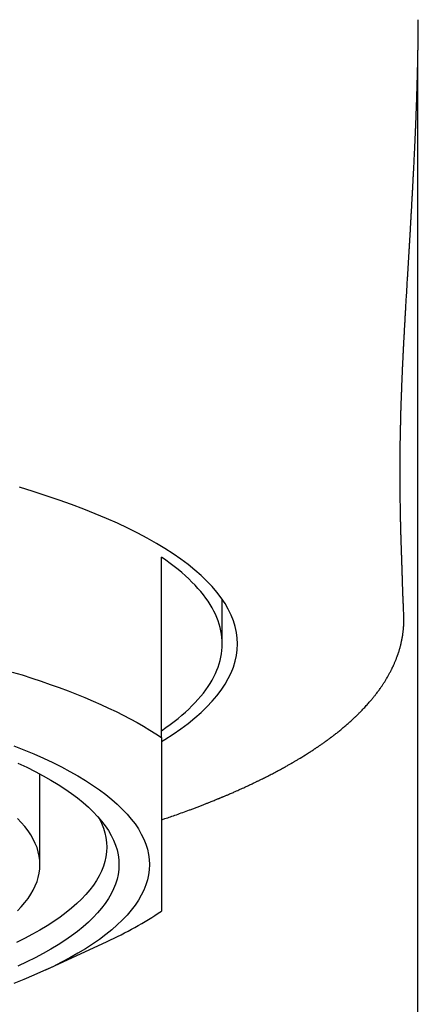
# Model space of a CAD drawing. Header units: millimetres. Extents: x 8 to 601, y 12 to 507.
# Tile 19 of 26: x 322.67 to 329.23, y 433.35 to 449.54. Entities that reach past the tile are written whole.
import ezdxf

# ---------------------------------------------------------------- set-up
doc = ezdxf.new("R2010")
doc.units = ezdxf.units.MM

msp = doc.modelspace()

# ---------------------------------------------------------------- linework, layer by layer
at = {"color": 7, "linetype": 'Continuous', "lineweight": 30}
for p, q in [((329.215, 417.893), (329.215, 448.813)), ((325, 437.739), (325, 440.706)), ((326, 439.279), (326, 440.012)), ((323, 435.651), (323, 437.141)), ((323.094, 433.919), (324.104, 434.388))]:
    msp.add_line(p, q, dxfattribs=at)
at = {"color": 7, "linetype": 'Continuous', "lineweight": 30, "flags": 128}
for points in [[(325.001, 437.677), (325.057, 437.711), (325.191, 437.798), (325.318, 437.885), (325.436, 437.974), (325.547, 438.063), (325.65, 438.154), (325.746, 438.245), (325.833, 438.337), (325.912, 438.429), (325.982, 438.522), (326.045, 438.616), (326.099, 438.71), (326.145, 438.804), (326.183, 438.899), (326.212, 438.994), (326.233, 439.089), (326.246, 439.184), (326.25, 439.279), (326.246, 439.375), (326.233, 439.47), (326.212, 439.565), (326.183, 439.66), (326.145, 439.755), (326.099, 439.849), (326.045, 439.943), (325.982, 440.037), (325.912, 440.13), (325.833, 440.222), (325.746, 440.314), (325.65, 440.405), (325.547, 440.495), (325.436, 440.585), (325.318, 440.673), (325.191, 440.761), (325.057, 440.848), (324.915, 440.933), (324.766, 441.018), (324.609, 441.101), (324.445, 441.183), (324.274, 441.263), (324.096, 441.343), (323.91, 441.421), (323.719, 441.497), (323.52, 441.572), (323.315, 441.645), (323.104, 441.717), (322.886, 441.787), (322.662, 441.855)], [(325, 437.853), (325.072, 437.903), (325.141, 437.954), (325.208, 438.004), (325.272, 438.055), (325.333, 438.106), (325.392, 438.158), (325.448, 438.209), (325.501, 438.261), (325.552, 438.314), (325.6, 438.366), (325.646, 438.419), (325.688, 438.471), (325.728, 438.524), (325.766, 438.578), (325.8, 438.631), (325.832, 438.684), (325.861, 438.738), (325.887, 438.792), (325.911, 438.846), (325.932, 438.9), (325.95, 438.954), (325.965, 439.008), (325.978, 439.062), (325.987, 439.116), (325.994, 439.171), (325.999, 439.225), (326, 439.279), (325.999, 439.334), (325.994, 439.388), (325.987, 439.442), (325.978, 439.497), (325.965, 439.551), (325.95, 439.605), (325.932, 439.659), (325.911, 439.713), (325.887, 439.767), (325.861, 439.821), (325.832, 439.874), (325.8, 439.928), (325.766, 439.981), (325.728, 440.034), (325.688, 440.087), (325.646, 440.14), (325.6, 440.193), (325.552, 440.245), (325.501, 440.298), (325.448, 440.349), (325.392, 440.401), (325.333, 440.453), (325.272, 440.504), (325.208, 440.555), (325.141, 440.605), (325.072, 440.656), (325, 440.706)], [(322.545, 438.818), (322.706, 438.769), (322.864, 438.718), (323.019, 438.667), (323.17, 438.615), (323.318, 438.561), (323.462, 438.507), (323.603, 438.453), (323.74, 438.397), (323.874, 438.341), (324.004, 438.284), (324.13, 438.226), (324.253, 438.167), (324.371, 438.108), (324.486, 438.048), (324.597, 437.987), (324.704, 437.926), (324.806, 437.864), (324.905, 437.802), (325, 437.739)], [(322.568, 437.606), (322.737, 437.539), (322.901, 437.47), (323.058, 437.401), (323.209, 437.329), (323.353, 437.257), (323.491, 437.184), (323.623, 437.109), (323.748, 437.034), (323.866, 436.958), (323.978, 436.88), (324.083, 436.802), (324.181, 436.723), (324.271, 436.644), (324.355, 436.563), (324.432, 436.483), (324.502, 436.401), (324.564, 436.319), (324.619, 436.237), (324.667, 436.154), (324.708, 436.071), (324.741, 435.987), (324.767, 435.903), (324.785, 435.819), (324.796, 435.735), (324.8, 435.651), (324.796, 435.567), (324.785, 435.483), (324.767, 435.399), (324.741, 435.316), (324.708, 435.232), (324.667, 435.149), (324.619, 435.066), (324.564, 434.984), (324.502, 434.902), (324.432, 434.82), (324.355, 434.739), (324.271, 434.659), (324.181, 434.579), (324.083, 434.5), (323.978, 434.422), (323.866, 434.345), (323.748, 434.269), (323.623, 434.193), (323.491, 434.119), (323.353, 434.045), (323.209, 433.973), (323.058, 433.902), (322.901, 433.832), (322.737, 433.764), (322.568, 433.696)], [(322.638, 437.32), (322.782, 437.252), (322.92, 437.183), (323.052, 437.113), (323.177, 437.042), (323.297, 436.97), (323.41, 436.897), (323.516, 436.823), (323.616, 436.749), (323.709, 436.674), (323.796, 436.598), (323.876, 436.521), (323.949, 436.444), (324.015, 436.366), (324.075, 436.288), (324.128, 436.21), (324.173, 436.13), (324.212, 436.051), (324.244, 435.971), (324.268, 435.892), (324.286, 435.812), (324.296, 435.731), (324.3, 435.651), (324.296, 435.571), (324.286, 435.491), (324.268, 435.411), (324.244, 435.331), (324.212, 435.252), (324.173, 435.172), (324.128, 435.093), (324.075, 435.014), (324.015, 434.936), (323.949, 434.859), (323.876, 434.781), (323.796, 434.705), (323.709, 434.629), (323.616, 434.554), (323.516, 434.479), (323.41, 434.406), (323.297, 434.333), (323.177, 434.261), (323.052, 434.19), (322.92, 434.12), (322.782, 434.051), (322.638, 433.983)], [(323.967, 436.424), (323.976, 436.408), (324.014, 436.33), (324.045, 436.252), (324.069, 436.173), (324.086, 436.095), (324.097, 436.016), (324.1, 435.938), (324.097, 435.859), (324.086, 435.781), (324.069, 435.702), (324.045, 435.624), (324.014, 435.546), (323.976, 435.468), (323.931, 435.39), (323.879, 435.313), (323.821, 435.237), (323.756, 435.16), (323.684, 435.085), (323.606, 435.01), (323.521, 434.935), (323.429, 434.861), (323.331, 434.788), (323.227, 434.716), (323.116, 434.645), (322.999, 434.574), (322.876, 434.505), (322.747, 434.436), (322.612, 434.368)], [(322.629, 434.891), (322.693, 434.959), (322.751, 435.027), (322.803, 435.095), (322.849, 435.164), (322.889, 435.233), (322.923, 435.302), (322.951, 435.372), (322.972, 435.441), (322.988, 435.511), (322.997, 435.581), (323, 435.651), (322.997, 435.721), (322.988, 435.791), (322.972, 435.861), (322.951, 435.931), (322.923, 436.001), (322.889, 436.07), (322.849, 436.139), (322.803, 436.208), (322.751, 436.276), (322.693, 436.344), (322.629, 436.411)]]:
    msp.add_lwpolyline(points, dxfattribs=at)
at = {"color": 7, "linetype": 'Continuous', "lineweight": 30}
msp.add_arc((321.447, 440.212), 6.402, 294.5187, 303.7067, dxfattribs=at)
for points, knots in [([(328.987, 439.749), (328.986, 439.754), (328.986, 439.766), (328.985, 439.782), (328.984, 439.806), (328.983, 439.837), (328.981, 439.871), (328.98, 439.903), (328.979, 439.935), (328.977, 439.971), (328.976, 440.012), (328.974, 440.053), (328.972, 440.093), (328.971, 440.135), (328.97, 440.174), (328.968, 440.209), (328.967, 440.238), (328.966, 440.268), (328.965, 440.298), (328.964, 440.334), (328.963, 440.382), (328.961, 440.441), (328.959, 440.509), (328.956, 440.58), (328.954, 440.655), (328.952, 440.724), (328.949, 440.793), (328.947, 440.855), (328.945, 440.912), (328.944, 440.965), (328.942, 441.015), (328.94, 441.069), (328.939, 441.117), (328.938, 441.158), (328.937, 441.19), (328.936, 441.218), (328.935, 441.248), (328.935, 441.277), (328.934, 441.304), (328.933, 441.333), (328.933, 441.364), (328.932, 441.393), (328.932, 441.42), (328.931, 441.443), (328.931, 441.466), (328.93, 441.49), (328.93, 441.536), (328.929, 441.596), (328.928, 441.671), (328.927, 441.741), (328.926, 441.812), (328.926, 441.88), (328.926, 441.944), (328.925, 441.998), (328.925, 442.042), (328.925, 442.078), (328.925, 442.114), (328.925, 442.15), (328.926, 442.19), (328.926, 442.224), (328.926, 442.253), (328.926, 442.273), (328.926, 442.29), (328.926, 442.308), (328.926, 442.329), (328.926, 442.35), (328.927, 442.374), (328.927, 442.401), (328.927, 442.431), (328.927, 442.461), (328.928, 442.491), (328.928, 442.52), (328.928, 442.549), (328.929, 442.574), (328.929, 442.598), (328.929, 442.619), (328.93, 442.64), (328.93, 442.663), (328.931, 442.687), (328.931, 442.71), (328.931, 442.74), (328.932, 442.78), (328.933, 442.822), (328.934, 442.858), (328.935, 442.892), (328.936, 442.927), (328.937, 442.968), (328.938, 443.014), (328.939, 443.077), (328.941, 443.141), (328.943, 443.207), (328.945, 443.263), (328.947, 443.327), (328.95, 443.394), (328.952, 443.448), (328.953, 443.482), (328.953, 443.495), (328.954, 443.508), (328.955, 443.524), (328.955, 443.542), (328.956, 443.563), (328.957, 443.586), (328.958, 443.609), (328.959, 443.629), (328.96, 443.646), (328.96, 443.661), (328.961, 443.676), (328.962, 443.692), (328.962, 443.711), (328.963, 443.728), (328.964, 443.743), (328.964, 443.757), (328.965, 443.773), (328.966, 443.793), (328.967, 443.818), (328.968, 443.845), (328.969, 443.871), (328.971, 443.897), (328.972, 443.924), (328.973, 443.95), (328.974, 443.974), (328.975, 443.995), (328.976, 444.018), (328.978, 444.044), (328.979, 444.069), (328.98, 444.092), (328.981, 444.114), (328.982, 444.139), (328.984, 444.166), (328.985, 444.192), (328.986, 444.215), (328.987, 444.236), (328.989, 444.26), (328.99, 444.284), (328.991, 444.307), (328.992, 444.329), (328.994, 444.353), (328.995, 444.379), (328.997, 444.407), (328.998, 444.431), (328.999, 444.451), (329, 444.47), (329.001, 444.489), (329.002, 444.512), (329.004, 444.535), (329.005, 444.555), (329.006, 444.573), (329.007, 444.59), (329.008, 444.609), (329.009, 444.636), (329.011, 444.667), (329.013, 444.699), (329.015, 444.728), (329.016, 444.759), (329.019, 444.796), (329.021, 444.838), (329.024, 444.884), (329.026, 444.93), (329.029, 444.976), (329.032, 445.022), (329.035, 445.07), (329.038, 445.123), (329.041, 445.177), (329.044, 445.231), (329.048, 445.286), (329.05, 445.33), (329.052, 445.363), (329.053, 445.381), (329.054, 445.398), (329.056, 445.416), (329.057, 445.438), (329.058, 445.462), (329.06, 445.487), (329.061, 445.508), (329.062, 445.525), (329.063, 445.541), (329.064, 445.559), (329.065, 445.579), (329.067, 445.603), (329.068, 445.628), (329.07, 445.651), (329.071, 445.672), (329.072, 445.692), (329.073, 445.712), (329.075, 445.734), (329.076, 445.759), (329.078, 445.786), (329.079, 445.811), (329.08, 445.833), (329.081, 445.852), (329.082, 445.869), (329.084, 445.887), (329.085, 445.907), (329.086, 445.93), (329.088, 445.955), (329.089, 445.98), (329.09, 446.002), (329.092, 446.024), (329.093, 446.05), (329.095, 446.079), (329.096, 446.108), (329.098, 446.134), (329.099, 446.157), (329.101, 446.18), (329.102, 446.206), (329.104, 446.234), (329.105, 446.264), (329.107, 446.294), (329.109, 446.324), (329.11, 446.354), (329.112, 446.387), (329.114, 446.419), (329.116, 446.446), (329.117, 446.467), (329.118, 446.486), (329.119, 446.506), (329.12, 446.528), (329.121, 446.55), (329.123, 446.571), (329.124, 446.591), (329.125, 446.608), (329.125, 446.622), (329.126, 446.635), (329.127, 446.647), (329.128, 446.662), (329.128, 446.679), (329.13, 446.699), (329.131, 446.72), (329.132, 446.739), (329.133, 446.757), (329.133, 446.772), (329.134, 446.788), (329.135, 446.807), (329.137, 446.83), (329.138, 446.856), (329.139, 446.88), (329.14, 446.902), (329.141, 446.921), (329.142, 446.94), (329.143, 446.959), (329.144, 446.98), (329.146, 447.003), (329.147, 447.025), (329.148, 447.045), (329.149, 447.07), (329.151, 447.105), (329.153, 447.147), (329.155, 447.191), (329.157, 447.233), (329.159, 447.275), (329.161, 447.317), (329.163, 447.359), (329.165, 447.394), (329.166, 447.424), (329.168, 447.45), (329.169, 447.476), (329.17, 447.5), (329.171, 447.523), (329.172, 447.545), (329.173, 447.568), (329.174, 447.592), (329.175, 447.617), (329.176, 447.64), (329.177, 447.662), (329.178, 447.687), (329.18, 447.716), (329.181, 447.747), (329.182, 447.777), (329.183, 447.8), (329.184, 447.819), (329.184, 447.836), (329.185, 447.856), (329.186, 447.877), (329.187, 447.899), (329.188, 447.917), (329.188, 447.933), (329.189, 447.946), (329.189, 447.959), (329.19, 447.972), (329.19, 447.988), (329.191, 448.004), (329.192, 448.023), (329.192, 448.041), (329.193, 448.057), (329.194, 448.071), (329.194, 448.083), (329.195, 448.099), (329.195, 448.119), (329.196, 448.145), (329.197, 448.17), (329.198, 448.194), (329.199, 448.215), (329.199, 448.236), (329.2, 448.26), (329.201, 448.284), (329.202, 448.306), (329.202, 448.324), (329.203, 448.342), (329.203, 448.365), (329.204, 448.393), (329.205, 448.42), (329.206, 448.441), (329.206, 448.457), (329.207, 448.474), (329.207, 448.492), (329.208, 448.512), (329.208, 448.53), (329.209, 448.547), (329.209, 448.561), (329.209, 448.574), (329.21, 448.589), (329.21, 448.606), (329.211, 448.624), (329.211, 448.641), (329.212, 448.656), (329.212, 448.669), (329.212, 448.685), (329.213, 448.705), (329.213, 448.73), (329.214, 448.757), (329.215, 448.78), (329.215, 448.8), (329.215, 448.816), (329.216, 448.832), (329.216, 448.851), (329.216, 448.87), (329.217, 448.889), (329.217, 448.906), (329.217, 448.922), (329.218, 448.935), (329.218, 448.948), (329.218, 448.96), (329.218, 448.976), (329.219, 448.995), (329.219, 449.015), (329.219, 449.034), (329.22, 449.049), (329.22, 449.063), (329.22, 449.078), (329.221, 449.097), (329.221, 449.116), (329.221, 449.134), (329.221, 449.15), (329.222, 449.167), (329.222, 449.186), (329.222, 449.207), (329.222, 449.228), (329.223, 449.249), (329.223, 449.269), (329.223, 449.289), (329.223, 449.306), (329.223, 449.323), (329.224, 449.34), (329.224, 449.358), (329.224, 449.377), (329.224, 449.395), (329.224, 449.413), (329.224, 449.431), (329.225, 449.449), (329.225, 449.468), (329.225, 449.487), (329.225, 449.506), (329.225, 449.526), (329.225, 449.538), (329.225, 449.544)], [0, 0, 0, 0, 0.001319, 0.002637, 0.003943, 0.006895, 0.009963, 0.012006, 0.014397, 0.017305, 0.020543, 0.023753, 0.026826, 0.029949, 0.033403, 0.03587, 0.037868, 0.040209, 0.0427, 0.044769, 0.048578, 0.053626, 0.058098, 0.064152, 0.06954, 0.075059, 0.079755, 0.085029, 0.08894, 0.092604, 0.097082, 0.100541, 0.105386, 0.108628, 0.110568, 0.113021, 0.115562, 0.117873, 0.11995, 0.122159, 0.124814, 0.127221, 0.129243, 0.131077, 0.132903, 0.134725, 0.136841, 0.144084, 0.149222, 0.15508, 0.161076, 0.16643, 0.171558, 0.176441, 0.179516, 0.182392, 0.185081, 0.188491, 0.191174, 0.194853, 0.196862, 0.198455, 0.199705, 0.201039, 0.202956, 0.204874, 0.206326, 0.208871, 0.211663, 0.213834, 0.2162, 0.219136, 0.221179, 0.223397, 0.225497, 0.227186, 0.228669, 0.230801, 0.232954, 0.234825, 0.23648, 0.240757, 0.244789, 0.247328, 0.24987, 0.253517, 0.256345, 0.260287, 0.265346, 0.272548, 0.27675, 0.282321, 0.287162, 0.293379, 0.29994, 0.301157, 0.302245, 0.303424, 0.304717, 0.306325, 0.308292, 0.310221, 0.312424, 0.314135, 0.315634, 0.316986, 0.318045, 0.319525, 0.321348, 0.32294, 0.324189, 0.325144, 0.326692, 0.32843, 0.330617, 0.333369, 0.335513, 0.337633, 0.340252, 0.342692, 0.344802, 0.346495, 0.348412, 0.351007, 0.353428, 0.355254, 0.357101, 0.359333, 0.362095, 0.364484, 0.366312, 0.368183, 0.370397, 0.372632, 0.374797, 0.376717, 0.378648, 0.381198, 0.383931, 0.386143, 0.387966, 0.38943, 0.391165, 0.393341, 0.395632, 0.397497, 0.398954, 0.400456, 0.402147, 0.404296, 0.407933, 0.41063, 0.413087, 0.415931, 0.419354, 0.423389, 0.427444, 0.43227, 0.436146, 0.440343, 0.445114, 0.449703, 0.455006, 0.460333, 0.464914, 0.470667, 0.472582, 0.474163, 0.475712, 0.47732, 0.479292, 0.481801, 0.484229, 0.486175, 0.487712, 0.489175, 0.490611, 0.492601, 0.495021, 0.497443, 0.499647, 0.501647, 0.503474, 0.505241, 0.507437, 0.509864, 0.512435, 0.515043, 0.517255, 0.518837, 0.520432, 0.522089, 0.524054, 0.52638, 0.528883, 0.531379, 0.533463, 0.535522, 0.537882, 0.541096, 0.544071, 0.546531, 0.548746, 0.550917, 0.553506, 0.556426, 0.559255, 0.562555, 0.56535, 0.568337, 0.571743, 0.57553, 0.577975, 0.579979, 0.581907, 0.583906, 0.586268, 0.588452, 0.590825, 0.592888, 0.59457, 0.596055, 0.597294, 0.598535, 0.599984, 0.601798, 0.603979, 0.606208, 0.608404, 0.610134, 0.61167, 0.613166, 0.615166, 0.617694, 0.620667, 0.62334, 0.625599, 0.627617, 0.629556, 0.631467, 0.633792, 0.636405, 0.638833, 0.641028, 0.643028, 0.647031, 0.65214, 0.657207, 0.661502, 0.665886, 0.67119, 0.675957, 0.680027, 0.682855, 0.686026, 0.689031, 0.691832, 0.694341, 0.696681, 0.699337, 0.702388, 0.70528, 0.70794, 0.710368, 0.713169, 0.716558, 0.720567, 0.724105, 0.727155, 0.729004, 0.730846, 0.733138, 0.735932, 0.738673, 0.740954, 0.742773, 0.744367, 0.745927, 0.747452, 0.749236, 0.75155, 0.753742, 0.756107, 0.758172, 0.759904, 0.761348, 0.762855, 0.765836, 0.769082, 0.772416, 0.775638, 0.778227, 0.780667, 0.783837, 0.787557, 0.790373, 0.792615, 0.794741, 0.797375, 0.801951, 0.806134, 0.808517, 0.810647, 0.812754, 0.815509, 0.818159, 0.820939, 0.823284, 0.825178, 0.826912, 0.829077, 0.831675, 0.834421, 0.836889, 0.839074, 0.840975, 0.84259, 0.846236, 0.849964, 0.853922, 0.858238, 0.860844, 0.863301, 0.86568, 0.868546, 0.87202, 0.874876, 0.877782, 0.880334, 0.882526, 0.884435, 0.886489, 0.888755, 0.892217, 0.895962, 0.899166, 0.901669, 0.903742, 0.906399, 0.909827, 0.91337, 0.916513, 0.919277, 0.92217, 0.925758, 0.92976, 0.933813, 0.937745, 0.941546, 0.945437, 0.948886, 0.952032, 0.95541, 0.959071, 0.962999, 0.966854, 0.970506, 0.974432, 0.978373, 0.982407, 0.986586, 0.991072, 0.995877, 1, 1, 1, 1]), ([(328.988, 439.711), (328.987, 439.718), (328.987, 439.734), (328.986, 439.751), (328.986, 439.76)], [0, 0, 0, 0, 0.4137607, 1, 1, 1, 1]), ([(325, 436.388), (325.018, 436.394), (325.068, 436.411), (325.15, 436.439), (325.248, 436.473), (325.352, 436.51), (325.441, 436.543), (325.515, 436.57), (325.573, 436.592), (325.629, 436.614), (325.683, 436.635), (325.732, 436.654), (325.776, 436.671), (325.815, 436.687), (325.851, 436.701), (325.882, 436.714), (325.91, 436.725), (325.928, 436.733), (325.94, 436.737), (325.946, 436.74), (325.951, 436.742), (325.956, 436.744), (325.963, 436.747), (325.974, 436.752), (325.989, 436.758), (326.007, 436.765), (326.026, 436.773), (326.047, 436.782), (326.067, 436.791), (326.102, 436.805), (326.151, 436.826), (326.219, 436.856), (326.293, 436.889), (326.371, 436.925), (326.433, 436.953), (326.478, 436.974), (326.506, 436.988), (326.532, 437), (326.554, 437.011), (326.573, 437.02), (326.589, 437.028), (326.605, 437.035), (326.624, 437.045), (326.648, 437.056), (326.677, 437.071), (326.711, 437.088), (326.748, 437.107), (326.8, 437.133), (326.863, 437.166), (326.937, 437.206), (326.995, 437.237), (327.037, 437.261), (327.065, 437.276), (327.09, 437.29), (327.112, 437.303), (327.129, 437.312), (327.143, 437.32), (327.155, 437.328), (327.17, 437.336), (327.186, 437.346), (327.206, 437.357), (327.227, 437.37), (327.283, 437.403), (327.342, 437.439), (327.403, 437.478), (327.434, 437.497), (327.462, 437.516), (327.487, 437.532), (327.509, 437.546), (327.526, 437.557), (327.54, 437.567), (327.553, 437.575), (327.567, 437.585), (327.583, 437.596), (327.602, 437.609), (327.622, 437.623), (327.643, 437.637), (327.664, 437.653), (327.687, 437.669), (327.711, 437.686), (327.734, 437.703), (327.756, 437.719), (327.774, 437.732), (327.789, 437.744), (327.803, 437.754), (327.817, 437.764), (327.834, 437.778), (327.856, 437.795), (327.882, 437.815), (327.909, 437.836), (327.936, 437.858), (327.963, 437.881), (327.99, 437.903), (328.017, 437.925), (328.044, 437.949), (328.071, 437.973), (328.099, 437.998), (328.126, 438.022), (328.151, 438.045), (328.173, 438.066), (328.192, 438.084), (328.209, 438.1), (328.226, 438.116), (328.245, 438.135), (328.265, 438.155), (328.289, 438.179), (328.315, 438.206), (328.343, 438.236), (328.369, 438.265), (328.395, 438.293), (328.418, 438.32), (328.439, 438.344), (328.459, 438.367), (328.475, 438.387), (328.489, 438.404), (328.501, 438.419), (328.513, 438.435), (328.528, 438.453), (328.544, 438.474), (328.561, 438.498), (328.579, 438.521), (328.595, 438.544), (328.609, 438.565), (328.623, 438.584), (328.64, 438.609), (328.66, 438.64), (328.681, 438.672), (328.697, 438.699), (328.709, 438.72), (328.722, 438.742), (328.735, 438.764), (328.747, 438.786), (328.759, 438.809), (328.77, 438.83), (328.78, 438.849), (328.788, 438.864), (328.794, 438.877), (328.8, 438.89), (328.806, 438.901), (328.812, 438.914), (328.819, 438.93), (328.827, 438.948), (328.836, 438.968), (328.845, 438.99), (328.854, 439.011), (328.862, 439.031), (328.869, 439.05), (328.876, 439.069), (328.882, 439.086), (328.887, 439.1), (328.892, 439.113), (328.896, 439.125), (328.9, 439.138), (328.905, 439.153), (328.911, 439.173), (328.918, 439.195), (328.924, 439.218), (328.93, 439.24), (328.935, 439.259), (328.939, 439.275), (328.942, 439.289), (328.946, 439.304), (328.949, 439.321), (328.953, 439.338), (328.956, 439.355), (328.959, 439.371), (328.962, 439.386), (328.965, 439.4), (328.967, 439.413), (328.969, 439.426), (328.97, 439.438), (328.972, 439.451), (328.974, 439.466), (328.976, 439.483), (328.978, 439.501), (328.98, 439.521), (328.982, 439.541), (328.983, 439.558), (328.984, 439.573), (328.985, 439.584), (328.986, 439.593), (328.986, 439.6), (328.986, 439.607), (328.987, 439.614), (328.987, 439.622), (328.987, 439.633), (328.988, 439.647), (328.988, 439.664), (328.988, 439.684), (328.988, 439.7), (328.988, 439.709), (328.988, 439.711)], [0, 0, 0, 0, 0.007516, 0.020138, 0.033707, 0.048223, 0.063688, 0.071775, 0.0801, 0.088584, 0.096529, 0.103769, 0.110304, 0.116134, 0.121259, 0.126373, 0.130516, 0.133688, 0.134847, 0.13579, 0.136517, 0.137128, 0.138183, 0.13986, 0.142121, 0.144953, 0.148017, 0.151166, 0.1544, 0.157718, 0.167281, 0.177484, 0.190224, 0.202985, 0.215731, 0.220507, 0.225257, 0.229579, 0.233337, 0.23653, 0.239157, 0.24157, 0.244452, 0.248766, 0.253851, 0.259706, 0.266311, 0.273066, 0.286972, 0.300302, 0.313057, 0.318816, 0.324061, 0.328732, 0.332831, 0.336357, 0.338526, 0.340768, 0.343503, 0.346731, 0.350451, 0.354664, 0.359132, 0.383503, 0.390024, 0.396488, 0.402408, 0.407618, 0.412117, 0.415906, 0.418403, 0.421062, 0.424164, 0.427709, 0.431697, 0.436048, 0.440655, 0.445516, 0.450633, 0.456005, 0.46152, 0.466491, 0.470575, 0.474072, 0.477042, 0.480185, 0.483707, 0.48936, 0.495711, 0.502264, 0.50892, 0.515678, 0.522538, 0.529318, 0.535807, 0.54355, 0.550926, 0.558101, 0.565055, 0.571407, 0.576272, 0.580738, 0.5856, 0.590974, 0.596876, 0.603342, 0.611682, 0.620207, 0.628555, 0.636585, 0.644206, 0.651259, 0.657527, 0.663594, 0.667547, 0.671607, 0.676012, 0.681074, 0.686795, 0.693551, 0.700178, 0.706292, 0.711923, 0.717083, 0.721777, 0.73223, 0.742396, 0.747634, 0.75323, 0.759301, 0.76521, 0.770737, 0.77652, 0.78291, 0.787224, 0.791207, 0.794742, 0.797826, 0.800574, 0.803835, 0.807847, 0.812608, 0.817465, 0.823651, 0.829042, 0.833807, 0.838492, 0.843784, 0.847862, 0.851481, 0.854472, 0.85716, 0.860425, 0.864314, 0.86877, 0.874851, 0.880645, 0.886148, 0.89112, 0.894652, 0.897835, 0.901522, 0.90592, 0.909875, 0.914164, 0.918129, 0.921655, 0.925281, 0.92831, 0.931242, 0.934276, 0.937412, 0.940916, 0.944887, 0.94941, 0.954468, 0.959285, 0.963431, 0.966907, 0.969934, 0.971655, 0.973345, 0.975003, 0.976631, 0.978512, 0.981107, 0.984422, 0.988456, 0.993211, 0.998685, 1, 1, 1, 1]), ([(325, 437.739), (325, 437.687), (325, 437.568), (325, 437.388), (325, 437.2), (325, 437.017), (325, 436.841), (325, 436.672), (325, 436.509), (325, 436.353), (325, 436.205), (325, 436.064), (325, 435.929), (325, 435.801), (325, 435.68), (325, 435.567), (325, 435.463), (325, 435.367), (325, 435.28), (325, 435.2), (325, 435.129), (325, 435.066), (325, 435.01), (325, 434.962), (325, 434.92), (325, 434.898), (325, 434.887)], [0, 0, 0, 0, 0.0322909, 0.0733851, 0.1144886, 0.1555939, 0.1966949, 0.237787, 0.2788971, 0.3200197, 0.3611457, 0.4022666, 0.4433753, 0.4859835, 0.5286064, 0.5712344, 0.6138579, 0.6564666, 0.6992803, 0.7421027, 0.7849259, 0.8277409, 0.8708017, 0.9138692, 0.9569377, 1, 1, 1, 1])]:
    msp.add_open_spline(points, degree=3, knots=knots, dxfattribs=at)

doc.saveas('drawing.dxf')
